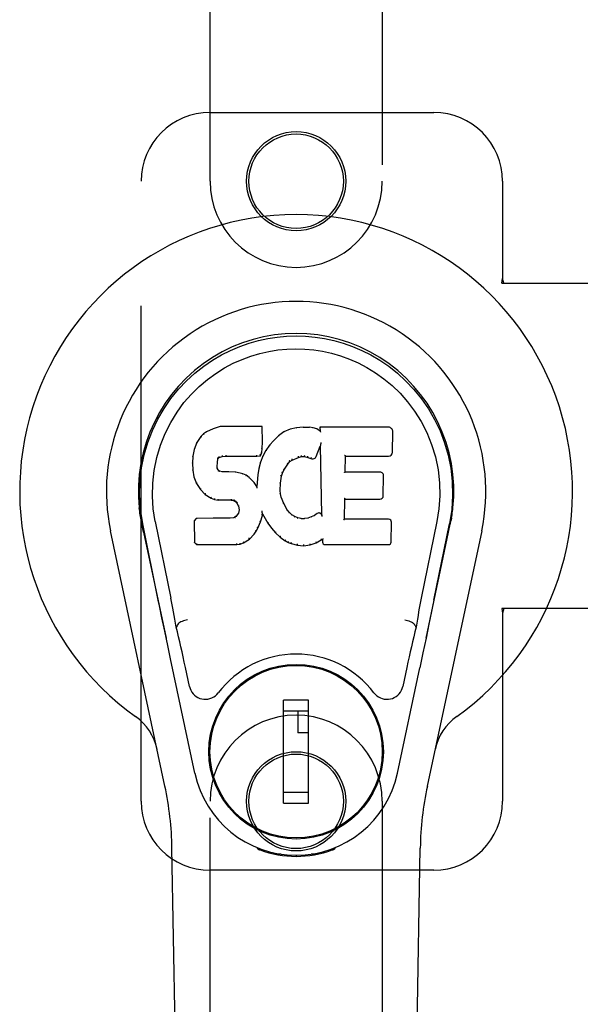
# Model space of a CAD drawing. Header units: inches. Extents: x 0 to 327, y 0 to 212.
# Tile 8 of 35: x 100.3 to 102.33, y 105.76 to 109.33. Entities that reach past the tile are written whole.
import ezdxf

# ---------------------------------------------------------------- set-up
doc = ezdxf.new("R2010")
doc.units = ezdxf.units.IN
doc.header["$LTSCALE"] = 17.980769
doc.header["$MEASUREMENT"] = 0
doc.linetypes.add('HIDDEN', pattern=[0.2, 0.1, -0.1])
doc.layers.add('LEFTHAND_DOOR_ASSEMBLY', color=7, linetype='CONTINUOUS')

msp = doc.modelspace()

# ---------------------------------------------------------------- linework, layer by layer
at = {"layer": 'LEFTHAND_DOOR_ASSEMBLY', "color": 8, "linetype": 'HIDDEN'}
for p, q in [((100.9882, 108.7462), (100.9882, 110.6037)), ((101.6132, 110.6037), (101.6132, 108.7462)), ((100.9882, 108.9962), (101.8007, 108.9962)), ((100.7382, 106.4962), (100.7382, 108.7462)), ((102.0507, 108.7462), (102.0507, 108.3931)), ((102.0477, 108.3762), (102.0507, 108.3931)), ((102.0477, 108.3762), (102.3687, 108.3762)), ((102.0551, 108.3762), (102.0507, 108.3931)), ((102.3687, 107.1962), (102.0477, 107.1962)), ((102.0477, 107.1962), (102.0507, 107.1794)), ((102.0551, 107.1962), (102.0507, 107.1794)), ((102.0507, 107.1794), (102.0507, 106.4962)), ((100.9882, 104.6387), (100.9882, 106.4962)), ((101.6132, 106.4962), (101.6132, 104.6387)), ((101.8007, 106.2462), (100.9882, 106.2462))]:
    msp.add_line(p, q, dxfattribs=at)
at = {"layer": 'LEFTHAND_DOOR_ASSEMBLY', "color": 7, "linetype": 'Continuous'}
for p, q in [((100.9646, 107.8291), (100.9547, 107.8196)), ((100.9757, 107.8369), (100.9646, 107.8291)), ((100.965, 107.8286), (100.9646, 107.8291)), ((100.9989, 107.8475), (100.9757, 107.8369)), ((100.9761, 107.8363), (100.9757, 107.8369)), ((101.0246, 107.8557), (100.9989, 107.8475)), ((100.9991, 107.8469), (100.9989, 107.8475)), ((101.0247, 107.8551), (101.0246, 107.8557)), ((101.1775, 107.8557), (101.0246, 107.8557)), ((101.1769, 107.8551), (101.1775, 107.8557)), ((101.1787, 107.8009), (101.1775, 107.8557)), ((101.2562, 107.8365), (101.2365, 107.8222)), ((101.2786, 107.8465), (101.2562, 107.8365)), ((101.2565, 107.836), (101.2562, 107.8365)), ((101.3022, 107.8519), (101.2786, 107.8465)), ((101.2788, 107.8459), (101.2786, 107.8465)), ((101.3258, 107.8542), (101.3022, 107.8519)), ((101.3023, 107.8512), (101.3022, 107.8519)), ((101.3258, 107.8536), (101.3258, 107.8542)), ((101.3258, 107.8542), (101.3498, 107.8538)), ((101.3259, 107.853), (101.3258, 107.8536)), ((101.3496, 107.8526), (101.3498, 107.8531)), ((101.3498, 107.8531), (101.3498, 107.8538)), ((101.3627, 107.8518), (101.3498, 107.8538)), ((101.3625, 107.8512), (101.3627, 107.8518)), ((101.3755, 107.8476), (101.3627, 107.8518)), ((101.3753, 107.847), (101.3755, 107.8476)), ((101.3876, 107.8396), (101.3755, 107.8476)), ((101.3874, 107.8536), (101.3876, 107.8396)), ((101.388, 107.853), (101.3874, 107.8536)), ((101.6361, 107.8536), (101.3874, 107.8536)), ((101.3876, 107.8396), (101.3882, 107.8385)), ((101.6509, 107.7628), (101.6522, 107.8372)), ((100.94, 107.7978), (100.9303, 107.7731)), ((100.9547, 107.8196), (100.94, 107.7978)), ((100.9405, 107.7975), (100.94, 107.7978)), ((100.9552, 107.8192), (100.9547, 107.8196)), ((101.1774, 107.7765), (101.1787, 107.8009)), ((101.1781, 107.8009), (101.1787, 107.8009)), ((101.2194, 107.8059), (101.2042, 107.7881)), ((101.2365, 107.8222), (101.2194, 107.8059)), ((101.2199, 107.8054), (101.2194, 107.8059)), ((101.2369, 107.8217), (101.2365, 107.8222)), ((101.3899, 107.793), (101.3897, 107.7919)), ((101.3901, 107.7942), (101.3899, 107.793)), ((101.3904, 107.7956), (101.3901, 107.7942)), ((101.3907, 107.7975), (101.3904, 107.7956)), ((101.3909, 107.7987), (101.3907, 107.7975)), ((100.9303, 107.7731), (100.9252, 107.7481)), ((100.9309, 107.773), (100.9303, 107.7731)), ((101.1713, 107.7495), (101.1758, 107.7622)), ((101.1752, 107.7623), (101.1758, 107.7622)), ((101.1758, 107.7622), (101.1774, 107.7765)), ((101.1768, 107.7765), (101.1774, 107.7765)), ((101.1909, 107.7688), (101.1798, 107.7481)), ((101.2042, 107.7881), (101.1909, 107.7688)), ((101.1914, 107.7685), (101.1909, 107.7688)), ((101.2047, 107.7877), (101.2042, 107.7881)), ((101.3738, 107.7478), (101.3886, 107.7846)), ((101.3891, 107.7875), (101.3886, 107.7846)), ((101.3886, 107.7846), (101.3929, 107.5375)), ((101.3893, 107.7894), (101.3892, 107.7889)), ((101.3894, 107.7901), (101.3893, 107.7894)), ((101.3895, 107.7908), (101.3894, 107.7901)), ((101.3897, 107.7919), (101.3895, 107.7908)), ((100.9252, 107.7481), (100.9238, 107.7232)), ((100.9238, 107.7232), (100.925, 107.6981)), ((100.9244, 107.7231), (100.9238, 107.7232)), ((100.9258, 107.748), (100.9252, 107.7481)), ((101.014, 107.7115), (101.0148, 107.7254)), ((101.0142, 107.7255), (101.0148, 107.7254)), ((101.0148, 107.7254), (101.0168, 107.7385)), ((101.0162, 107.7386), (101.0168, 107.7385)), ((101.0168, 107.7385), (101.0184, 107.7418)), ((101.018, 107.7421), (101.0184, 107.7418)), ((101.0184, 107.7418), (101.021, 107.7439)), ((101.0207, 107.7444), (101.021, 107.7439)), ((101.021, 107.7439), (101.0323, 107.7473)), ((101.0322, 107.7479), (101.0323, 107.7473)), ((101.0323, 107.7473), (101.0457, 107.7484)), ((101.0456, 107.7523), (101.0457, 107.7509)), ((101.0457, 107.7509), (101.0457, 107.7489)), ((101.0457, 107.7489), (101.0457, 107.7484)), ((101.0457, 107.7484), (101.1586, 107.7484)), ((101.1586, 107.7509), (101.1585, 107.7523)), ((101.1586, 107.7484), (101.1713, 107.7495)), ((101.1586, 107.7489), (101.1586, 107.7484)), ((101.1712, 107.7263), (101.1653, 107.7038)), ((101.1709, 107.75), (101.1713, 107.7495)), ((101.1798, 107.7481), (101.1712, 107.7263)), ((101.1718, 107.7261), (101.1712, 107.7263)), ((101.1804, 107.7478), (101.1798, 107.7481)), ((101.2706, 107.7199), (101.2777, 107.7287)), ((101.2773, 107.7291), (101.2777, 107.7287)), ((101.2777, 107.7287), (101.2865, 107.7346)), ((101.2862, 107.7351), (101.2865, 107.7346)), ((101.2865, 107.7346), (101.3099, 107.7443)), ((101.3097, 107.7449), (101.3099, 107.7443)), ((101.3099, 107.7443), (101.3206, 107.7471)), ((101.3206, 107.7476), (101.3206, 107.7471)), ((101.3206, 107.7471), (101.3315, 107.7469)), ((101.3316, 107.7475), (101.3315, 107.7469)), ((101.3315, 107.7469), (101.3429, 107.7443)), ((101.3431, 107.7448), (101.3429, 107.7443)), ((101.3429, 107.7443), (101.3546, 107.7397)), ((101.3548, 107.7403), (101.3546, 107.7397)), ((101.4785, 107.691), (101.4795, 107.7483)), ((101.4789, 107.7488), (101.4795, 107.7483)), ((101.4795, 107.7483), (101.6361, 107.7483)), ((100.9256, 107.6982), (100.925, 107.6981)), ((100.925, 107.6981), (100.9296, 107.6733)), ((101.0134, 107.7114), (101.014, 107.7115)), ((101.0138, 107.7054), (101.0144, 107.7055)), ((101.0144, 107.7055), (101.014, 107.7115)), ((101.0158, 107.7009), (101.0144, 107.7055)), ((101.0152, 107.7006), (101.0158, 107.7009)), ((101.0185, 107.6972), (101.0158, 107.7009)), ((101.018, 107.6967), (101.0185, 107.6972)), ((101.0222, 107.6945), (101.0185, 107.6972)), ((101.0219, 107.6939), (101.0222, 107.6945)), ((101.0337, 107.6912), (101.0222, 107.6945)), ((101.0336, 107.6906), (101.0337, 107.6912)), ((101.0567, 107.692), (101.0337, 107.6912)), ((101.0567, 107.6913), (101.0567, 107.692)), ((101.0817, 107.6907), (101.0567, 107.692)), ((101.0567, 107.6908), (101.0567, 107.6913)), ((101.0816, 107.69), (101.0817, 107.6907)), ((101.1068, 107.6851), (101.0817, 107.6907)), ((101.1653, 107.7038), (101.1614, 107.681)), ((101.1659, 107.7036), (101.1653, 107.7038)), ((101.2476, 107.676), (101.2512, 107.6871)), ((101.2506, 107.6873), (101.2512, 107.6871)), ((101.2512, 107.6871), (101.2566, 107.6978)), ((101.2561, 107.6981), (101.2566, 107.6978)), ((101.2566, 107.6978), (101.2706, 107.7199)), ((101.2701, 107.7203), (101.2706, 107.7199)), ((101.4779, 107.6904), (101.4785, 107.691)), ((101.6052, 107.691), (101.4785, 107.691)), ((100.9302, 107.6734), (100.9296, 107.6733)), ((100.9296, 107.6733), (100.939, 107.6496)), ((101.1066, 107.6845), (101.1068, 107.6851)), ((101.1193, 107.6795), (101.1068, 107.6851)), ((101.119, 107.6789), (101.1193, 107.6795)), ((101.1304, 107.6716), (101.1193, 107.6795)), ((101.13, 107.6711), (101.1304, 107.6716)), ((101.1486, 107.6534), (101.1304, 107.6716)), ((101.1481, 107.653), (101.1486, 107.6534)), ((101.1577, 107.6389), (101.1486, 107.6534)), ((101.1614, 107.681), (101.1577, 107.6389)), ((101.162, 107.6809), (101.1614, 107.681)), ((101.2429, 107.6244), (101.2441, 107.6504)), ((101.2435, 107.6505), (101.2441, 107.6504)), ((101.2441, 107.6504), (101.2476, 107.676)), ((101.2471, 107.6761), (101.2476, 107.676)), ((101.6172, 107.6044), (101.6185, 107.6775)), ((100.9395, 107.6498), (100.939, 107.6496)), ((100.939, 107.6496), (100.9529, 107.6282)), ((100.9534, 107.6285), (100.9529, 107.6282)), ((100.9529, 107.6282), (100.9707, 107.6099)), ((101.1582, 107.637), (101.1577, 107.6389)), ((101.2423, 107.6244), (101.2429, 107.6244)), ((101.2439, 107.6122), (101.2429, 107.6244)), ((100.9711, 107.6103), (100.9707, 107.6099)), ((100.9707, 107.6099), (100.9921, 107.596)), ((100.9923, 107.5965), (100.9921, 107.596)), ((100.9921, 107.596), (101.0047, 107.5914)), ((101.0049, 107.5919), (101.0047, 107.5914)), ((101.0047, 107.5914), (101.0177, 107.5892)), ((101.0177, 107.5897), (101.0177, 107.5892)), ((101.0654, 107.5887), (101.0177, 107.5892)), ((101.0655, 107.5893), (101.0654, 107.5887)), ((101.0654, 107.5887), (101.0718, 107.5881)), ((101.072, 107.5887), (101.0718, 107.5881)), ((101.0718, 107.5881), (101.0769, 107.5864)), ((101.0772, 107.5869), (101.0769, 107.5864)), ((101.0769, 107.5864), (101.0814, 107.5831)), ((101.0818, 107.5835), (101.0814, 107.5831)), ((101.0814, 107.5831), (101.0853, 107.5785)), ((101.0858, 107.5788), (101.0853, 107.5785)), ((101.0853, 107.5785), (101.0912, 107.5668)), ((101.2433, 107.6121), (101.2439, 107.6122)), ((101.2466, 107.6004), (101.2439, 107.6122)), ((101.246, 107.6002), (101.2466, 107.6004)), ((101.256, 107.5764), (101.2466, 107.6004)), ((101.4768, 107.5195), (101.478, 107.5925)), ((101.4775, 107.5931), (101.478, 107.5925)), ((101.478, 107.5925), (101.6052, 107.5925)), ((101.0917, 107.5669), (101.0912, 107.5668)), ((101.0912, 107.5668), (101.0935, 107.5535)), ((101.0931, 107.5476), (101.0912, 107.5424)), ((101.0935, 107.5535), (101.0931, 107.5476)), ((101.0936, 107.5475), (101.0931, 107.5476)), ((101.0941, 107.5535), (101.0935, 107.5535)), ((101.1768, 107.5486), (101.1766, 107.5496)), ((101.177, 107.5479), (101.1768, 107.5486)), ((101.1771, 107.5472), (101.177, 107.5479)), ((101.1773, 107.5466), (101.1771, 107.5472)), ((101.1774, 107.5459), (101.1773, 107.5466)), ((101.1775, 107.5454), (101.1774, 107.5459)), ((101.1777, 107.5446), (101.1775, 107.5454)), ((101.2554, 107.5761), (101.256, 107.5764)), ((101.2684, 107.554), (101.256, 107.5764)), ((101.2679, 107.5537), (101.2684, 107.554)), ((101.2763, 107.5447), (101.2684, 107.554)), ((101.2758, 107.5443), (101.2763, 107.5447)), ((101.2856, 107.5363), (101.2763, 107.5447)), ((100.7389, 107.5111), (100.7366, 107.5234)), ((100.7367, 107.5233), (100.7381, 107.5162)), ((100.7395, 107.5081), (100.7389, 107.5111)), ((100.7401, 107.5051), (100.7395, 107.5081)), ((100.7892, 107.5119), (100.8462, 107.2329)), ((100.9379, 107.5226), (100.9299, 107.5145)), ((100.9299, 107.5145), (100.9313, 107.4352)), ((100.9305, 107.5142), (100.9299, 107.5145)), ((100.9996, 107.5232), (100.9379, 107.5226)), ((100.9382, 107.522), (100.9379, 107.5226)), ((101.0603, 107.5235), (100.9996, 107.5232)), ((100.9996, 107.5225), (100.9996, 107.5232)), ((100.9996, 107.5225), (100.9997, 107.522)), ((101.074, 107.5245), (101.0603, 107.5235)), ((101.0603, 107.5228), (101.0603, 107.5235)), ((101.0603, 107.5228), (101.0604, 107.5223)), ((101.0785, 107.527), (101.074, 107.5245)), ((101.0741, 107.5239), (101.074, 107.5245)), ((101.083, 107.5314), (101.0785, 107.527)), ((101.0788, 107.5265), (101.0785, 107.527)), ((101.0912, 107.5424), (101.083, 107.5314)), ((101.0834, 107.531), (101.083, 107.5314)), ((101.0918, 107.5421), (101.0912, 107.5424)), ((101.1618, 107.4871), (101.1711, 107.5099)), ((101.1705, 107.51), (101.1711, 107.5099)), ((101.1711, 107.5099), (101.178, 107.5338)), ((101.1774, 107.5339), (101.178, 107.5338)), ((101.1785, 107.5398), (101.178, 107.5417)), ((101.178, 107.5338), (101.1785, 107.5398)), ((101.1785, 107.5398), (101.1976, 107.5058)), ((101.2853, 107.5358), (101.2856, 107.5363)), ((101.2958, 107.5294), (101.2856, 107.5363)), ((101.2955, 107.5289), (101.2958, 107.5294)), ((101.307, 107.525), (101.2958, 107.5294)), ((101.3068, 107.5243), (101.307, 107.525)), ((101.3192, 107.5228), (101.307, 107.525)), ((101.3191, 107.5221), (101.3192, 107.5228)), ((101.3192, 107.5228), (101.3315, 107.5223)), ((101.3436, 107.5241), (101.3315, 107.5223)), ((101.3316, 107.5217), (101.3315, 107.5223)), ((101.3317, 107.5211), (101.3316, 107.5217)), ((101.3556, 107.528), (101.3436, 107.5241)), ((101.3438, 107.5235), (101.3436, 107.5241)), ((101.3669, 107.5332), (101.3556, 107.528)), ((101.3558, 107.5274), (101.3556, 107.528)), ((101.3773, 107.5404), (101.3669, 107.5332)), ((101.3672, 107.5326), (101.3669, 107.5332)), ((101.3776, 107.5398), (101.3773, 107.5404)), ((101.3929, 107.5375), (101.3929, 107.5374)), ((101.3935, 107.5353), (101.3929, 107.5374)), ((101.3956, 107.5299), (101.3949, 107.532)), ((101.4761, 107.5189), (101.4768, 107.5195)), ((101.6367, 107.5195), (101.4768, 107.5195)), ((101.6459, 107.4368), (101.6471, 107.5089)), ((101.8122, 107.5119), (101.7552, 107.2329)), ((101.8612, 107.5047), (101.8618, 107.5074)), ((101.8618, 107.5074), (101.8623, 107.51)), ((101.8623, 107.51), (101.8648, 107.5234)), ((101.8647, 107.5234), (101.8633, 107.5162)), ((100.8242, 106.5517), (100.6269, 107.4776)), ((100.7407, 107.5019), (100.7401, 107.5051)), ((100.7468, 107.4727), (100.7407, 107.5019)), ((100.8002, 107.2257), (100.7437, 107.5026)), ((100.7468, 107.4726), (100.8287, 107.0884)), ((101.1487, 107.4653), (101.1561, 107.4759)), ((101.1556, 107.4762), (101.1561, 107.4759)), ((101.1561, 107.4759), (101.1618, 107.4871)), ((101.1613, 107.4873), (101.1618, 107.4871)), ((101.1981, 107.5061), (101.1976, 107.5058)), ((101.1976, 107.5058), (101.2108, 107.487)), ((101.2113, 107.4874), (101.2108, 107.487)), ((101.2108, 107.487), (101.2261, 107.4701)), ((101.7727, 107.0884), (101.8546, 107.4726)), ((101.9746, 107.4776), (101.7772, 106.5517)), ((101.8012, 107.2257), (101.8577, 107.5026)), ((101.8546, 107.4727), (101.8607, 107.5019)), ((101.8607, 107.5019), (101.8612, 107.5047)), ((101.11, 107.4338), (101.1308, 107.448)), ((101.1305, 107.4484), (101.1308, 107.448)), ((101.1308, 107.448), (101.1487, 107.4653)), ((101.1483, 107.4657), (101.1487, 107.4653)), ((101.2265, 107.4705), (101.2261, 107.4701)), ((101.2261, 107.4701), (101.2432, 107.455)), ((101.2435, 107.4554), (101.2432, 107.455)), ((101.2432, 107.455), (101.2614, 107.441)), ((101.2618, 107.4415), (101.2614, 107.441)), ((101.2614, 107.441), (101.2719, 107.4356)), ((101.2722, 107.4362), (101.2719, 107.4356)), ((101.2719, 107.4356), (101.283, 107.4319)), ((101.3734, 107.4338), (101.392, 107.4449)), ((101.3919, 107.4455), (101.392, 107.4449)), ((101.392, 107.4449), (101.3964, 107.4449)), ((101.3969, 107.4455), (101.3964, 107.4449)), ((101.3964, 107.4449), (101.3965, 107.4368)), ((100.9319, 107.4355), (100.9313, 107.4352)), ((100.9313, 107.4352), (100.9389, 107.4278)), ((100.9391, 107.4284), (100.9389, 107.4278)), ((100.9389, 107.4278), (101.0851, 107.4278)), ((101.085, 107.4303), (101.0849, 107.4317)), ((101.085, 107.4284), (101.0851, 107.4278)), ((101.0851, 107.4278), (101.0978, 107.4295)), ((101.0977, 107.43), (101.0978, 107.4295)), ((101.0978, 107.4295), (101.11, 107.4338)), ((101.1098, 107.4343), (101.11, 107.4338)), ((101.2831, 107.4324), (101.283, 107.4319)), ((101.283, 107.4319), (101.3053, 107.4262)), ((101.3054, 107.4268), (101.3053, 107.4262)), ((101.3053, 107.4262), (101.3281, 107.4237)), ((101.3281, 107.4276), (101.3281, 107.4242)), ((101.3281, 107.4237), (101.3512, 107.4269)), ((101.3281, 107.4242), (101.3281, 107.4237)), ((101.3511, 107.4274), (101.3512, 107.4269)), ((101.3512, 107.4269), (101.3734, 107.4338)), ((101.3732, 107.4343), (101.3734, 107.4338)), ((101.4057, 107.4278), (101.6367, 107.4278)), ((101.8012, 107.2257), (101.7928, 107.1851)), ((100.8234, 107.1136), (100.8132, 107.1625)), ((101.7928, 107.1851), (101.7832, 107.1386)), ((100.8673, 107.1291), (100.8652, 107.1287)), ((100.8673, 107.1294), (100.8673, 107.1291)), ((101.7341, 107.1291), (101.7341, 107.1294)), ((101.7341, 107.1291), (101.7362, 107.1287)), ((101.7832, 107.1386), (101.7726, 107.0878)), ((100.8344, 107.0613), (100.8234, 107.1136)), ((101.7726, 107.0878), (101.7613, 107.0345)), ((100.8447, 107.0127), (100.8344, 107.0613)), ((100.933, 106.598), (100.8447, 107.0127)), ((101.7613, 107.0345), (101.7499, 106.9807)), ((100.9134, 106.9132), (100.8987, 106.9823)), ((101.6684, 106.598), (101.7499, 106.9807)), ((101.7027, 106.9823), (101.688, 106.9132)), ((101.1531, 106.9564), (101.1531, 106.9521)), ((101.4483, 106.9564), (101.4483, 106.9521)), ((101.2554, 106.4893), (101.2554, 106.8634)), ((101.346, 106.8634), (101.2554, 106.8634)), ((101.346, 106.4893), (101.346, 106.8634)), ((101.0206, 106.824), (101.025, 106.824)), ((101.2554, 106.824), (101.346, 106.824)), ((101.3066, 106.824), (101.3066, 106.7452)), ((101.5764, 106.824), (101.5808, 106.824)), ((101.346, 106.7452), (101.3066, 106.7452)), ((101.0206, 106.5287), (101.025, 106.5287)), ((101.346, 106.5287), (101.2554, 106.5287)), ((101.5764, 106.5287), (101.5808, 106.5287)), ((101.2554, 106.4893), (101.346, 106.4893)), ((101.1531, 106.3962), (101.1531, 106.4006)), ((101.4483, 106.3962), (101.4483, 106.4006)), ((101.162, 106.3227), (101.1592, 106.3284)), ((101.4422, 106.3284), (101.4394, 106.3227)), ((100.9222, 102.1868), (100.8499, 106.3261)), ((101.1655, 106.3259), (101.1654, 106.3213)), ((101.1691, 106.3228), (101.1694, 106.3198)), ((101.246, 106.3047), (101.2251, 106.3043)), ((101.3007, 106.3004), (101.3007, 106.2964)), ((101.3763, 106.3043), (101.3554, 106.3047)), ((101.432, 106.3198), (101.4323, 106.3227)), ((101.4359, 106.3259), (101.436, 106.3213)), ((101.6792, 102.1868), (101.7515, 106.3261))]:
    msp.add_line(p, q, dxfattribs=at)
for points in [[(100.7437, 107.5026), (100.7355, 107.5552), (100.7323, 107.607), (100.7337, 107.6572), (100.7393, 107.706), (100.7489, 107.7532), (100.7622, 107.7985), (100.7788, 107.8417), (100.7985, 107.8828), (100.8211, 107.9215), (100.8462, 107.9578), (100.8736, 107.9915), (100.9028, 108.0224), (100.9334, 108.0503), (100.965, 108.0751), (100.9972, 108.097), (101.0299, 108.1162), (101.0627, 108.1326), (101.0959, 108.1467), (101.1296, 108.1585), (101.1635, 108.168), (101.1974, 108.1754), (101.2314, 108.1806), (101.266, 108.1838), (101.3007, 108.1848)], [(101.3007, 108.1848), (101.335, 108.1838), (101.3693, 108.1807), (101.4037, 108.1754), (101.4379, 108.168), (101.4718, 108.1585), (101.5054, 108.1467), (101.539, 108.1325), (101.5722, 108.1158), (101.6048, 108.0966), (101.6369, 108.0747), (101.6688, 108.0496), (101.6996, 108.0214), (101.7286, 107.9906), (101.7559, 107.9569), (101.781, 107.9205), (101.8036, 107.8815), (101.8233, 107.8402), (101.8398, 107.7968), (101.8528, 107.7518), (101.8622, 107.705), (101.8678, 107.6563), (101.8691, 107.6061), (101.8658, 107.5547), (101.8577, 107.5026)], [(100.7892, 107.5119), (100.782, 107.5576), (100.7788, 107.6037), (100.7798, 107.6504), (100.785, 107.6971), (100.7945, 107.7434), (100.8079, 107.7884), (100.825, 107.8311), (100.8452, 107.8713), (100.8682, 107.9086), (100.8934, 107.9428), (100.9203, 107.9738), (100.9488, 108.0018), (100.9783, 108.0269), (101.0089, 108.0491), (101.0402, 108.0686), (101.072, 108.0856), (101.1042, 108.0999), (101.1365, 108.1118), (101.1691, 108.1215), (101.2018, 108.1289), (101.2344, 108.1341), (101.267, 108.1372), (101.2996, 108.1383), (101.3321, 108.1374), (101.3646, 108.1344), (101.397, 108.1293), (101.4295, 108.1222), (101.462, 108.1128), (101.4943, 108.1011), (101.5263, 108.087), (101.5579, 108.0706), (101.589, 108.0515), (101.6196, 108.0295), (101.6494, 108.0047), (101.6781, 107.977), (101.7054, 107.9461), (101.7309, 107.912), (101.7543, 107.8747), (101.7751, 107.834), (101.7927, 107.7909), (101.8063, 107.7459), (101.816, 107.6996)], [(100.9651, 107.8287), (100.9652, 107.8287), (100.9654, 107.8288), (100.9655, 107.8288), (100.9657, 107.8287), (100.966, 107.8287), (100.9663, 107.8285)], [(100.9761, 107.8363), (100.9762, 107.8363), (100.9763, 107.8363), (100.9764, 107.8363), (100.9766, 107.8363), (100.9768, 107.8361), (100.977, 107.836)], [(100.9991, 107.8469), (100.9992, 107.8469), (100.9993, 107.8469), (100.9994, 107.8468), (100.9995, 107.8467), (100.9997, 107.8466), (100.9998, 107.8464)], [(101.0247, 107.8551), (101.0248, 107.855), (101.0248, 107.855), (101.0249, 107.8549), (101.0249, 107.8548), (101.025, 107.8546), (101.025, 107.8545)], [(101.1764, 107.8551), (101.1762, 107.855), (101.176, 107.855), (101.1757, 107.8549), (101.1755, 107.8548), (101.1753, 107.8546), (101.175, 107.8545)], [(101.2575, 107.8356), (101.2572, 107.8358), (101.257, 107.8359), (101.2569, 107.836), (101.2567, 107.836), (101.2566, 107.836), (101.2564, 107.836)], [(101.2795, 107.8454), (101.2793, 107.8456), (101.2792, 107.8457), (101.2791, 107.8458), (101.279, 107.8458), (101.2789, 107.8459), (101.2788, 107.8459)], [(101.3027, 107.8507), (101.3026, 107.8509), (101.3025, 107.851), (101.3025, 107.8511), (101.3024, 107.8512), (101.3024, 107.8512), (101.3023, 107.8512)], [(101.3621, 107.8506), (101.3621, 107.8508), (101.3622, 107.8509), (101.3623, 107.851), (101.3624, 107.8511), (101.3624, 107.8512), (101.3625, 107.8512)], [(101.3744, 107.8466), (101.3746, 107.8467), (101.3747, 107.8468), (101.3749, 107.8469), (101.375, 107.847), (101.3751, 107.847), (101.3752, 107.847)], [(101.39, 107.8524), (101.3897, 107.8526), (101.3895, 107.8527), (101.3892, 107.8528), (101.389, 107.8529), (101.3888, 107.853), (101.3886, 107.853)], [(101.3903, 107.8361), (101.39, 107.8366), (101.3897, 107.837), (101.3894, 107.8374), (101.3891, 107.8377), (101.3889, 107.838), (101.3887, 107.8381)], [(100.9406, 107.7976), (100.9407, 107.7978), (100.941, 107.7979), (100.9412, 107.798), (100.9416, 107.798), (100.9419, 107.798), (100.9422, 107.7979)], [(100.9552, 107.8193), (100.9554, 107.8194), (100.9556, 107.8194), (100.9559, 107.8195), (100.9561, 107.8195), (100.9564, 107.8194), (100.9567, 107.8193)], [(101.1781, 107.8009), (101.1781, 107.8013), (101.1778, 107.8016), (101.1775, 107.8019), (101.1771, 107.8021), (101.1767, 107.8022), (101.1762, 107.8023)], [(101.2213, 107.8054), (101.221, 107.8055), (101.2207, 107.8056), (101.2205, 107.8056), (101.2203, 107.8056), (101.22, 107.8055), (101.2198, 107.8054)], [(101.2382, 107.8216), (101.2379, 107.8217), (101.2376, 107.8218), (101.2374, 107.8219), (101.2372, 107.8219), (101.237, 107.8218), (101.2369, 107.8217)], [(100.9309, 107.773), (100.931, 107.7733), (100.9313, 107.7735), (100.9316, 107.7736), (100.9319, 107.7737), (100.9323, 107.7738), (100.9327, 107.7738)], [(101.1752, 107.7624), (101.1752, 107.7628), (101.175, 107.7632), (101.1747, 107.7635), (101.1743, 107.7638), (101.1738, 107.764), (101.1733, 107.7641)], [(101.1768, 107.7765), (101.1767, 107.7769), (101.1765, 107.7772), (101.1762, 107.7776), (101.1758, 107.7778), (101.1753, 107.778), (101.1748, 107.778)], [(101.1931, 107.7688), (101.1928, 107.7689), (101.1924, 107.7689), (101.1922, 107.7689), (101.1919, 107.7688), (101.1916, 107.7687), (101.1914, 107.7684)], [(101.2063, 107.7879), (101.206, 107.788), (101.2057, 107.788), (101.2054, 107.788), (101.2051, 107.788), (101.2049, 107.7879), (101.2047, 107.7877)], [(101.3892, 107.7883), (101.3891, 107.7881), (101.3891, 107.7879), (101.3891, 107.7877)], [(101.3892, 107.7889), (101.3892, 107.7887), (101.3892, 107.7885), (101.3892, 107.7883)], [(100.9244, 107.7232), (100.9245, 107.7235), (100.9247, 107.7239), (100.925, 107.7241), (100.9254, 107.7243), (100.9259, 107.7245), (100.9264, 107.7245)], [(100.9258, 107.7481), (100.926, 107.7484), (100.9262, 107.7486), (100.9265, 107.7489), (100.9269, 107.749), (100.9273, 107.7491), (100.9278, 107.7491)], [(101.0123, 107.727), (101.0128, 107.727), (101.0132, 107.7268), (101.0137, 107.7265), (101.014, 107.7262), (101.0142, 107.7258), (101.0142, 107.7254)], [(101.0143, 107.7406), (101.0148, 107.7405), (101.0153, 107.7402), (101.0157, 107.7399), (101.016, 107.7396), (101.0162, 107.7392), (101.0162, 107.7388)], [(101.0164, 107.7447), (101.0169, 107.7444), (101.0174, 107.7441), (101.0177, 107.7436), (101.018, 107.7432), (101.0181, 107.7427), (101.018, 107.7423)], [(101.0198, 107.7476), (101.0201, 107.7472), (101.0204, 107.7468), (101.0206, 107.7463), (101.0208, 107.7459), (101.0209, 107.7454), (101.021, 107.745), (101.0209, 107.7447), (101.0208, 107.7444)], [(101.0319, 107.7512), (101.032, 107.7508), (101.0321, 107.7503), (101.0322, 107.7498), (101.0323, 107.7492), (101.0324, 107.7488), (101.0324, 107.7483), (101.0323, 107.748), (101.0322, 107.7479)], [(101.1586, 107.7489), (101.1586, 107.749), (101.1586, 107.7492), (101.1586, 107.7495), (101.1586, 107.7499), (101.1586, 107.7504), (101.1586, 107.7509)], [(101.171, 107.7503), (101.171, 107.7506), (101.1709, 107.7509), (101.1708, 107.7513), (101.1707, 107.7517), (101.1704, 107.7521), (101.1701, 107.7525), (101.1698, 107.7529), (101.1694, 107.7532)], [(101.1737, 107.7268), (101.1733, 107.7268), (101.1729, 107.7268), (101.1725, 107.7267), (101.1722, 107.7266), (101.172, 107.7263), (101.1718, 107.726)], [(101.1822, 107.7484), (101.1818, 107.7484), (101.1814, 107.7484), (101.1811, 107.7484), (101.1808, 107.7483), (101.1806, 107.7481), (101.1804, 107.7478)], [(101.2701, 107.7203), (101.2702, 107.7206), (101.2702, 107.7209), (101.2701, 107.7213), (101.2699, 107.7217), (101.2697, 107.722), (101.2693, 107.7223), (101.2689, 107.7226), (101.2685, 107.7228)], [(101.2774, 107.7291), (101.2775, 107.7294), (101.2775, 107.7297), (101.2775, 107.7301), (101.2773, 107.7305), (101.2771, 107.7309), (101.2767, 107.7313), (101.2764, 107.7316), (101.276, 107.7319)], [(101.2862, 107.7351), (101.2864, 107.7353), (101.2865, 107.7356), (101.2864, 107.736), (101.2863, 107.7365), (101.2861, 107.737), (101.2859, 107.7374), (101.2856, 107.7379), (101.2853, 107.7382)], [(101.3097, 107.7449), (101.3098, 107.745), (101.3099, 107.7453), (101.3099, 107.7456), (101.3098, 107.7461), (101.3097, 107.7466), (101.3095, 107.7471), (101.3093, 107.7477), (101.3091, 107.7481)], [(101.3206, 107.7476), (101.3206, 107.7477), (101.3207, 107.748), (101.3207, 107.7483), (101.3206, 107.7488), (101.3206, 107.7493), (101.3205, 107.7499), (101.3204, 107.7505), (101.3203, 107.751)], [(101.3316, 107.7475), (101.3315, 107.7476), (101.3315, 107.7478), (101.3315, 107.7482), (101.3315, 107.7486), (101.3316, 107.7492), (101.3316, 107.7497), (101.3317, 107.7503), (101.3318, 107.7508)], [(101.3431, 107.7448), (101.343, 107.7449), (101.3429, 107.7452), (101.3429, 107.7455), (101.343, 107.746), (101.3431, 107.7465), (101.3432, 107.7471), (101.3434, 107.7476), (101.3437, 107.7481)], [(101.3555, 107.7435), (101.3553, 107.7431), (101.355, 107.7426), (101.3548, 107.7421), (101.3547, 107.7416), (101.3546, 107.7411), (101.3546, 107.7407), (101.3546, 107.7404), (101.3548, 107.7403)], [(101.477, 107.7522), (101.4772, 107.752), (101.4775, 107.7518), (101.4777, 107.7516), (101.4779, 107.7513), (101.4782, 107.7511), (101.4783, 107.7508)], [(101.4783, 107.7508), (101.4785, 107.7506), (101.4786, 107.7503), (101.4788, 107.7501), (101.4788, 107.7498), (101.4789, 107.7496), (101.4789, 107.7494)], [(100.9256, 107.6983), (100.9257, 107.6986), (100.9259, 107.699), (100.9262, 107.6993), (100.9266, 107.6995), (100.9271, 107.6997), (100.9276, 107.6998)], [(101.0114, 107.7128), (101.0119, 107.7128), (101.0123, 107.7126), (101.0127, 107.7124), (101.013, 107.7122), (101.0133, 107.7118), (101.0134, 107.7114)], [(101.0118, 107.7064), (101.0123, 107.7064), (101.0127, 107.7063), (101.0131, 107.7062), (101.0134, 107.706), (101.0136, 107.7058), (101.0137, 107.7055)], [(101.0135, 107.7011), (101.0138, 107.7011), (101.0141, 107.7011), (101.0145, 107.7011), (101.0147, 107.701), (101.015, 107.7009), (101.0152, 107.7007)], [(101.0166, 107.6967), (101.0169, 107.6968), (101.0171, 107.6969), (101.0174, 107.6969), (101.0176, 107.6969), (101.0178, 107.6969), (101.018, 107.6968)], [(101.021, 107.6935), (101.0212, 107.6936), (101.0213, 107.6937), (101.0215, 107.6938), (101.0216, 107.6939), (101.0217, 107.6939), (101.0218, 107.6939)], [(101.0333, 107.69), (101.0334, 107.6901), (101.0334, 107.6903), (101.0335, 107.6904), (101.0335, 107.6905), (101.0335, 107.6905), (101.0336, 107.6906)], [(101.0814, 107.6895), (101.0814, 107.6896), (101.0815, 107.6898), (101.0815, 107.6899), (101.0816, 107.69), (101.0816, 107.69), (101.0816, 107.69)], [(101.1678, 107.7046), (101.1673, 107.7046), (101.1669, 107.7045), (101.1666, 107.7044), (101.1662, 107.7042), (101.166, 107.7039), (101.1659, 107.7036)], [(101.2506, 107.6874), (101.2507, 107.6878), (101.2505, 107.6882), (101.2502, 107.6886), (101.2498, 107.689), (101.2493, 107.6893), (101.2488, 107.6895)], [(101.2562, 107.6981), (101.2562, 107.6985), (101.2561, 107.699), (101.2559, 107.6995), (101.2555, 107.6999), (101.255, 107.7002), (101.2544, 107.7004)], [(101.4759, 107.6898), (101.4761, 107.69), (101.4764, 107.6901), (101.4766, 107.6902), (101.4769, 107.6903), (101.4771, 107.6904), (101.4773, 107.6904)], [(101.816, 107.6996), (101.8214, 107.6522), (101.8226, 107.6046), (101.8195, 107.5579), (101.8122, 107.5119)], [(100.9302, 107.6735), (100.9302, 107.6739), (100.9304, 107.6743), (100.9307, 107.6746), (100.9311, 107.6749), (100.9316, 107.6752), (100.9321, 107.6753)], [(100.9394, 107.6499), (100.9394, 107.6503), (100.9395, 107.6507), (100.9398, 107.6512), (100.9402, 107.6515), (100.9407, 107.6519), (100.9412, 107.6521)], [(101.106, 107.684), (101.1062, 107.6842), (101.1063, 107.6844), (101.1064, 107.6844), (101.1065, 107.6845), (101.1065, 107.6845), (101.1066, 107.6845)], [(101.1181, 107.6786), (101.1183, 107.6788), (101.1185, 107.6789), (101.1186, 107.6789), (101.1188, 107.6789), (101.1189, 107.6789), (101.119, 107.6789)], [(101.1287, 107.671), (101.129, 107.6711), (101.1292, 107.6712), (101.1294, 107.6712), (101.1296, 107.6712), (101.1298, 107.6712), (101.1299, 107.6711)], [(101.1466, 107.6531), (101.1468, 107.6532), (101.1471, 107.6533), (101.1474, 107.6533), (101.1476, 107.6532), (101.1479, 107.6531), (101.148, 107.653)], [(101.1639, 107.6821), (101.1635, 107.682), (101.163, 107.682), (101.1627, 107.6818), (101.1623, 107.6816), (101.1621, 107.6813), (101.162, 107.6809)], [(101.2435, 107.6505), (101.2434, 107.6509), (101.2432, 107.6512), (101.2429, 107.6515), (101.2425, 107.6518), (101.242, 107.6519), (101.2415, 107.652)], [(101.2471, 107.6762), (101.247, 107.6766), (101.2468, 107.677), (101.2465, 107.6773), (101.2461, 107.6776), (101.2456, 107.6778), (101.2451, 107.6779)], [(100.9534, 107.6286), (100.9533, 107.6289), (100.9533, 107.6292), (100.9533, 107.6296), (100.9535, 107.6299), (100.9538, 107.6303), (100.9541, 107.6306), (100.9545, 107.6309), (100.955, 107.6312)], [(101.1596, 107.6324), (101.1591, 107.6343), (101.1589, 107.6351), (101.1587, 107.6359), (101.1585, 107.6364), (101.1583, 107.6368)], [(101.2423, 107.6244), (101.2422, 107.6248), (101.242, 107.6251), (101.2417, 107.6253), (101.2413, 107.6255), (101.2408, 107.6256), (101.2404, 107.6257)], [(100.971, 107.6104), (100.9709, 107.6106), (100.9708, 107.6109), (100.9709, 107.6113), (100.971, 107.6117), (100.9713, 107.6122), (100.9716, 107.6126), (100.9719, 107.6129), (100.9723, 107.6132)], [(100.9923, 107.5965), (100.9922, 107.5967), (100.9921, 107.597), (100.9921, 107.5974), (100.9922, 107.5979), (100.9924, 107.5983), (100.9926, 107.5988), (100.9929, 107.5993), (100.9932, 107.5997)], [(101.0049, 107.5919), (101.0048, 107.592), (101.0047, 107.5923), (101.0047, 107.5927), (101.0047, 107.5931), (101.0048, 107.5936), (101.005, 107.5942), (101.0052, 107.5947), (101.0054, 107.5952)], [(101.0177, 107.5897), (101.0177, 107.5898), (101.0177, 107.5901), (101.0176, 107.5904), (101.0177, 107.5909), (101.0177, 107.5914), (101.0177, 107.592), (101.0178, 107.5926), (101.0179, 107.5931)], [(101.0655, 107.5893), (101.0654, 107.5894), (101.0654, 107.5896), (101.0654, 107.5899), (101.0654, 107.5904), (101.0655, 107.591), (101.0655, 107.5915), (101.0655, 107.5921), (101.0656, 107.5926)], [(101.072, 107.5887), (101.0719, 107.5888), (101.0718, 107.589), (101.0718, 107.5894), (101.0718, 107.5899), (101.0719, 107.5904), (101.072, 107.5909), (101.0722, 107.5915), (101.0724, 107.592)], [(101.0771, 107.587), (101.077, 107.5872), (101.0769, 107.5875), (101.077, 107.5878), (101.0771, 107.5883), (101.0772, 107.5888), (101.0775, 107.5892), (101.0778, 107.5897), (101.0781, 107.5901)], [(101.0818, 107.5835), (101.0816, 107.5838), (101.0816, 107.5842), (101.0816, 107.5845), (101.0818, 107.5849), (101.082, 107.5853), (101.0823, 107.5857), (101.0827, 107.5861), (101.0831, 107.5863)], [(101.0857, 107.5789), (101.0857, 107.5793), (101.0858, 107.5798), (101.086, 107.5802), (101.0864, 107.5806), (101.0869, 107.581), (101.0874, 107.5813)], [(101.2433, 107.6122), (101.2432, 107.6125), (101.243, 107.6127), (101.2426, 107.6129), (101.2423, 107.6131), (101.2418, 107.6132), (101.2414, 107.6132)], [(101.2459, 107.6003), (101.2458, 107.6005), (101.2456, 107.6007), (101.2453, 107.6009), (101.2449, 107.601), (101.2445, 107.601), (101.2441, 107.601)], [(101.4755, 107.5964), (101.4758, 107.5962), (101.476, 107.596), (101.4763, 107.5958), (101.4765, 107.5955), (101.4767, 107.5953), (101.4769, 107.595)], [(101.4769, 107.595), (101.4771, 107.5948), (101.4772, 107.5945), (101.4773, 107.5943), (101.4774, 107.5941), (101.4774, 107.5939), (101.4775, 107.5937)], [(100.7366, 107.5234), (100.7355, 107.5297), (100.7345, 107.536), (100.7336, 107.5423), (100.7327, 107.5485), (100.7319, 107.5547), (100.7312, 107.5608)], [(101.0917, 107.5671), (101.0917, 107.5675), (101.0919, 107.5678), (101.0922, 107.5682), (101.0926, 107.5685), (101.0931, 107.5688), (101.0936, 107.5689)], [(101.0937, 107.5476), (101.0938, 107.5479), (101.0941, 107.5481), (101.0944, 107.5483), (101.0947, 107.5484), (101.0952, 107.5484), (101.0956, 107.5484)], [(101.0942, 107.5536), (101.0943, 107.554), (101.0945, 107.5543), (101.0948, 107.5545), (101.0952, 107.5547), (101.0956, 107.5549), (101.0961, 107.5549)], [(101.1779, 107.5435), (101.1778, 107.5438), (101.1778, 107.544), (101.1777, 107.5446)], [(101.178, 107.5419), (101.178, 107.542), (101.178, 107.5422), (101.178, 107.5424), (101.178, 107.5425), (101.178, 107.5428), (101.1779, 107.543), (101.1779, 107.5432), (101.1779, 107.5435)], [(101.2554, 107.5762), (101.2552, 107.5764), (101.255, 107.5765), (101.2547, 107.5766), (101.2544, 107.5767), (101.254, 107.5767), (101.2536, 107.5766)], [(101.2663, 107.5539), (101.2666, 107.554), (101.2669, 107.554), (101.2672, 107.554), (101.2674, 107.554), (101.2677, 107.5539), (101.2678, 107.5537)], [(101.2744, 107.5442), (101.2747, 107.5444), (101.275, 107.5444), (101.2752, 107.5445), (101.2754, 107.5444), (101.2757, 107.5444), (101.2759, 107.5442)], [(101.8647, 107.5234), (101.8658, 107.5298), (101.8669, 107.5361), (101.8679, 107.5424), (101.8687, 107.5486), (101.8695, 107.5548), (101.8702, 107.5608)], [(100.9308, 107.5145), (100.931, 107.5146), (100.9313, 107.5148), (100.9316, 107.5148), (100.9319, 107.5149), (100.9322, 107.5149), (100.9325, 107.5148)], [(100.9383, 107.5219), (100.9384, 107.5219), (100.9385, 107.5219), (100.9386, 107.5218), (100.9387, 107.5217), (100.9388, 107.5215), (100.939, 107.5214)], [(101.0741, 107.5239), (101.0742, 107.5239), (101.0743, 107.5239), (101.0744, 107.5238), (101.0745, 107.5237), (101.0746, 107.5235), (101.0747, 107.5234)], [(101.0789, 107.5265), (101.079, 107.5265), (101.0792, 107.5266), (101.0794, 107.5265), (101.0796, 107.5265), (101.0798, 107.5264), (101.08, 107.5262)], [(101.0834, 107.5309), (101.0836, 107.5311), (101.0838, 107.5312), (101.0841, 107.5312), (101.0843, 107.5312), (101.0846, 107.5312), (101.0849, 107.5311)], [(101.0918, 107.5422), (101.092, 107.5424), (101.0922, 107.5425), (101.0925, 107.5426), (101.0928, 107.5426), (101.0932, 107.5426), (101.0935, 107.5425)], [(101.1705, 107.51), (101.1705, 107.5105), (101.1704, 107.5109), (101.1701, 107.5113), (101.1697, 107.5116), (101.1692, 107.5119), (101.1686, 107.512)], [(101.1774, 107.534), (101.1773, 107.5344), (101.1771, 107.5348), (101.1768, 107.5351), (101.1764, 107.5354), (101.1759, 107.5355), (101.1754, 107.5356)], [(101.1981, 107.5061), (101.198, 107.5065), (101.198, 107.507), (101.1983, 107.5074), (101.1987, 107.5079), (101.1992, 107.5082), (101.1998, 107.5085)], [(101.2841, 107.5356), (101.2843, 107.5358), (101.2846, 107.5359), (101.2848, 107.5359), (101.2849, 107.5359), (101.2851, 107.5359), (101.2853, 107.5358)], [(101.2946, 107.5285), (101.2948, 107.5287), (101.295, 107.5288), (101.2952, 107.5288), (101.2953, 107.5289), (101.2954, 107.5289), (101.2956, 107.5288)], [(101.3063, 107.5238), (101.3064, 107.524), (101.3065, 107.5242), (101.3066, 107.5242), (101.3066, 107.5243), (101.3067, 107.5243), (101.3068, 107.5243)], [(101.3189, 107.5216), (101.3189, 107.5217), (101.319, 107.5219), (101.319, 107.522), (101.319, 107.5221), (101.3191, 107.5221), (101.3191, 107.5221)], [(101.3442, 107.523), (101.3441, 107.5231), (101.3441, 107.5233), (101.344, 107.5234), (101.3439, 107.5235), (101.3438, 107.5235), (101.3438, 107.5235)], [(101.3565, 107.527), (101.3564, 107.5271), (101.3563, 107.5272), (101.3561, 107.5273), (101.356, 107.5274), (101.3559, 107.5274), (101.3558, 107.5274)], [(101.3682, 107.5323), (101.3679, 107.5325), (101.3677, 107.5326), (101.3676, 107.5327), (101.3675, 107.5327), (101.3673, 107.5327), (101.3672, 107.5327)], [(101.3928, 107.5375), (101.3922, 107.5384), (101.3915, 107.5392), (101.3908, 107.5399), (101.39, 107.5405), (101.3893, 107.541), (101.3885, 107.5414), (101.3877, 107.5417), (101.3869, 107.542), (101.3861, 107.5422), (101.3853, 107.5424), (101.3845, 107.5425), (101.3837, 107.5425)], [(101.3949, 107.532), (101.3946, 107.533), (101.3942, 107.5339), (101.394, 107.5345), (101.3937, 107.535)], [(101.4741, 107.5182), (101.4744, 107.5184), (101.4747, 107.5186), (101.4749, 107.5187), (101.4751, 107.5188), (101.4753, 107.5188), (101.4755, 107.5188)], [(101.1555, 107.4761), (101.1557, 107.4766), (101.1556, 107.4771), (101.1553, 107.4775), (101.1549, 107.478), (101.1544, 107.4783), (101.1539, 107.4785)], [(101.1613, 107.4873), (101.1614, 107.4877), (101.1613, 107.4882), (101.161, 107.4886), (101.1606, 107.489), (101.1601, 107.4893), (101.1595, 107.4895)], [(101.2112, 107.4874), (101.2111, 107.4877), (101.2111, 107.488), (101.2112, 107.4884), (101.2114, 107.4888), (101.2117, 107.4891), (101.212, 107.4895), (101.2124, 107.4898), (101.2128, 107.49)], [(101.2265, 107.4705), (101.2263, 107.4708), (101.2263, 107.4711), (101.2264, 107.4715), (101.2265, 107.4719), (101.2267, 107.4722), (101.227, 107.4726), (101.2274, 107.473), (101.2279, 107.4733)], [(100.9319, 107.4358), (100.932, 107.4362), (100.9322, 107.4366), (100.9325, 107.4369), (100.9329, 107.4372), (100.9333, 107.4375), (100.9339, 107.4377)], [(101.1097, 107.4343), (101.1099, 107.4345), (101.11, 107.4348), (101.11, 107.4352), (101.1099, 107.4357), (101.1097, 107.4361), (101.1095, 107.4366), (101.1092, 107.4371), (101.1089, 107.4375)], [(101.1305, 107.4484), (101.1306, 107.4487), (101.1307, 107.449), (101.1307, 107.4494), (101.1305, 107.4498), (101.1303, 107.4503), (101.13, 107.4507), (101.1296, 107.4511), (101.1292, 107.4514)], [(101.1482, 107.4656), (101.1484, 107.4659), (101.1484, 107.4663), (101.1483, 107.4667), (101.1482, 107.4671), (101.1479, 107.4674), (101.1476, 107.4678), (101.1472, 107.4681), (101.1467, 107.4683)], [(101.2435, 107.4554), (101.2434, 107.4556), (101.2433, 107.456), (101.2433, 107.4564), (101.2435, 107.4568), (101.2437, 107.4572), (101.244, 107.4576), (101.2444, 107.458), (101.2448, 107.4583)], [(101.2617, 107.4415), (101.2616, 107.4417), (101.2615, 107.442), (101.2615, 107.4424), (101.2617, 107.4429), (101.2619, 107.4433), (101.2621, 107.4438), (101.2625, 107.4442), (101.2628, 107.4445)], [(101.2722, 107.4362), (101.272, 107.4363), (101.2719, 107.4366), (101.2719, 107.437), (101.272, 107.4375), (101.2722, 107.438), (101.2724, 107.4385), (101.2727, 107.4389), (101.273, 107.4394)], [(101.2831, 107.4324), (101.283, 107.4325), (101.2829, 107.4328), (101.2829, 107.4332), (101.283, 107.4337), (101.2831, 107.4342), (101.2833, 107.4348), (101.2835, 107.4353), (101.2837, 107.4357)], [(101.3723, 107.4375), (101.3726, 107.4371), (101.3729, 107.4367), (101.3731, 107.4362), (101.3733, 107.4357), (101.3734, 107.4352), (101.3734, 107.4348), (101.3733, 107.4345), (101.3732, 107.4343)], [(101.3913, 107.4488), (101.3914, 107.4486), (101.3915, 107.4484), (101.3916, 107.4482), (101.3917, 107.4479), (101.3917, 107.4477), (101.3918, 107.4474)], [(101.3918, 107.4474), (101.3919, 107.447), (101.392, 107.4466), (101.392, 107.4462), (101.392, 107.4459), (101.392, 107.4456), (101.3919, 107.4455)], [(101.3975, 107.4474), (101.3974, 107.4472), (101.3972, 107.4469), (101.3971, 107.4467), (101.397, 107.4465), (101.397, 107.4463), (101.397, 107.4461)], [(101.3989, 107.4488), (101.3987, 107.4486), (101.3984, 107.4484), (101.3982, 107.4482), (101.3979, 107.4479), (101.3977, 107.4477), (101.3975, 107.4474)], [(100.9391, 107.4284), (100.939, 107.4286), (100.9389, 107.4288), (100.939, 107.4291), (100.939, 107.4295), (100.9391, 107.4299), (100.9392, 107.4303)], [(100.9392, 107.4303), (100.9393, 107.4306), (100.9395, 107.4308), (100.9396, 107.4311), (100.9397, 107.4313), (100.9398, 107.4315), (100.94, 107.4317)], [(101.085, 107.4284), (101.0851, 107.4285), (101.0851, 107.4287), (101.0851, 107.429), (101.0851, 107.4294), (101.0851, 107.4298), (101.085, 107.4303)], [(101.0977, 107.43), (101.0978, 107.4301), (101.0978, 107.4304), (101.0978, 107.4308), (101.0978, 107.4312), (101.0977, 107.4318), (101.0976, 107.4323), (101.0974, 107.4329), (101.0972, 107.4334)], [(101.3054, 107.4268), (101.3053, 107.4269), (101.3053, 107.4271), (101.3052, 107.4275), (101.3053, 107.428), (101.3053, 107.4285), (101.3054, 107.4291), (101.3056, 107.4296), (101.3057, 107.4301)], [(101.3507, 107.4307), (101.3508, 107.4303), (101.351, 107.4299), (101.3511, 107.4293), (101.3512, 107.4288), (101.3512, 107.4283), (101.3512, 107.4279), (101.3512, 107.4276), (101.3511, 107.4274)], [(100.8132, 107.1625), (100.8042, 107.2061), (100.8002, 107.2257)], [(100.9061, 107.1547), (100.901, 107.1537), (100.896, 107.1524), (100.8912, 107.1508), (100.8867, 107.1489), (100.8825, 107.1469), (100.8787, 107.1446), (100.8753, 107.1422), (100.8725, 107.1397), (100.8703, 107.1371), (100.8686, 107.1345), (100.8677, 107.1319), (100.8673, 107.1294)], [(101.6953, 107.1547), (101.7004, 107.1537), (101.7054, 107.1524), (101.7102, 107.1508), (101.7147, 107.1489), (101.719, 107.1469), (101.7228, 107.1446), (101.7261, 107.1422), (101.7289, 107.1397), (101.7311, 107.1371), (101.7328, 107.1345), (101.7337, 107.1319), (101.7341, 107.1294)], [(100.9134, 106.9132), (100.9155, 106.9059), (100.9184, 106.899), (100.9222, 106.8925), (100.9267, 106.8865), (100.9319, 106.8812), (100.9378, 106.8766), (100.9442, 106.8728), (100.951, 106.8698), (100.9582, 106.8677), (100.9656, 106.8666), (100.973, 106.8664), (100.9804, 106.8671), (100.9877, 106.8688), (100.9947, 106.8714), (101.0014, 106.8749), (101.0075, 106.8792), (101.0131, 106.8842), (101.018, 106.89)], [(101.5834, 106.89), (101.5884, 106.8842), (101.594, 106.8792), (101.6001, 106.8749), (101.6067, 106.8714), (101.6137, 106.8688), (101.621, 106.8671), (101.6284, 106.8664), (101.6359, 106.8666), (101.6432, 106.8677), (101.6504, 106.8698), (101.6572, 106.8728), (101.6636, 106.8766), (101.6695, 106.8812), (101.6747, 106.8866), (101.6793, 106.8925), (101.683, 106.899), (101.6859, 106.9059), (101.688, 106.9132)], [(101.162, 106.3227), (101.1622, 106.3226), (101.1642, 106.3218)], [(101.1642, 106.3218), (101.1658, 106.3212), (101.1677, 106.3205), (101.1698, 106.3197)], [(101.4316, 106.3197), (101.4337, 106.3205), (101.4356, 106.3212), (101.4372, 106.3218), (101.4384, 106.3223), (101.4392, 106.3226), (101.4394, 106.3227)]]:
    msp.add_lwpolyline(points, dxfattribs=at)
at = {"layer": 'LEFTHAND_DOOR_ASSEMBLY', "color": 8, "linetype": 'HIDDEN'}
for centre, radius in [((101.3007, 108.7462), 0.18), ((101.3007, 108.7462), 0.1715), ((101.3007, 106.4962), 0.18), ((101.3007, 106.4962), 0.1715)]:
    msp.add_circle(centre, radius, dxfattribs=at)
at = {"layer": 'LEFTHAND_DOOR_ASSEMBLY', "color": 7, "linetype": 'Continuous'}
for radius in [0.3169, 0.313]:
    msp.add_circle((101.3007, 106.6763), radius, dxfattribs=at)
at = {"layer": 'LEFTHAND_DOOR_ASSEMBLY', "color": 8, "linetype": 'HIDDEN'}
for centre, radius, start, end in [((100.9882, 108.7462), 0.25, 90, 180), ((101.8007, 108.7462), 0.25, 0, 90), ((101.3007, 108.7462), 0.3125, 180, 360), ((101.3007, 106.4962), 0.3125, 0, 180), ((100.9882, 106.4962), 0.25, 180, 270), ((101.8007, 106.4962), 0.25, 270, 360)]:
    msp.add_arc(centre, radius, start, end, dxfattribs=at)
at = {"layer": 'LEFTHAND_DOOR_ASSEMBLY', "color": 7, "linetype": 'Continuous'}
for centre, radius, start, end in [((101.3007, 107.6212), 1.0039, 305.5066, 234.4934), ((101.3007, 107.6212), 0.689, 347.9703, 192.0297), ((101.3007, 107.6212), 0.5727, 353.9465, 186.0535), ((101.3007, 106.6763), 0.3543, 37.0812, 142.9188), ((100.6033, 106.6437), 0.1969, 12.0297, 54.4934), ((101.9981, 106.6437), 0.1969, 125.5066, 167.9703), ((101.3007, 106.6763), 0.3759, 192.0247, 347.9753), ((99.669, 106.3055), 1.1811, 1, 12.0297), ((102.9324, 106.3055), 1.1811, 167.9703, 179), ((101.3007, 106.6767), 0.3803, 249.8689, 290.1311)]:
    msp.add_arc(centre, radius, start, end, dxfattribs=at)
for centre, major_axis, ratio, start_param, end_param in [((101.175, 107.8551), (0.00197, 0), 0.025114, -0.786719, -0.024118), ((101.39, 107.853), (0.00197, 0), 0.025118, -3.116464, -2.325954), ((101.3902, 107.8371), (0.00199, -0.00132), 0.020652, -3.102743, -2.463868), ((101.6361, 107.8375), (0, 0.0161), 0.999848, -1.588252, 0), ((100.9456, 107.805), (0.00508, 0.00754), 0.00518, -3.14111, -2.996917), ((100.962, 107.8257), (0.0068, 0.00655), 0.004742, -3.141162, -3.013964), ((100.935, 107.7835), (0.0041, 0.0105), 0.004273, -3.141291, -3.020229), ((101.1761, 107.7709), (0.00094, 0.00857), 0.005495, -3.302393, -3.142137), ((101.389, 107.7926), (-0.00007, 0.00508), 0.009159, -3.095969, -2.840226), ((101.6361, 107.7631), (0, 0.0148), 0.999848, -3.141593, -1.588252), ((101.0172, 107.745), (0.00095, 0.00638), 0.007192, -3.355813, -3.142604), ((101.0201, 107.7464), (0.00209, 0.00429), 0.008578, -3.403109, -3.143347), ((101.0246, 107.7476), (0.00383, 0.00321), 0.007171, 2.96981, 3.140158), ((101.1716, 107.752), (0.00068, 0.00203), 0.016088, -3.702354, -3.152114), ((101.2816, 107.7344), (0.00432, 0.00532), 0.00577, -3.304466, -3.142382), ((101.3602, 107.7533), (0, 0.0146), 0.999848, -3.533459, -1.953533), ((101.4789, 107.7508), (0, 0.00197), 0.017455, -3.939332, -3.159046), ((101.0112, 107.7138), (-0.00257, 0.00839), 0.005552, -3.300311, -3.142126), ((101.0117, 107.7055), (-0.00357, 0.00494), 0.007846, -3.360933, -3.142764), ((101.0128, 107.7006), (0.00526, -0.0039), 0.006775, -0.176276, -0.000946), ((101.0164, 107.6955), (0.00548, -0.00159), 0.007025, -0.140966, -0.001177), ((101.4759, 107.6904), (0.00197, 0), 0.025118, -0.815639, -0.025129), ((101.6052, 107.6777), (0, 0.0133), 0.999848, -1.588252, 0), ((100.9283, 107.6835), (-0.0019, 0.0101), 0.004568, -3.141227, -3.008321), ((100.936, 107.6587), (-0.00347, 0.00889), 0.004705, -3.141171, -3.003628), ((101.1417, 107.6594), (-0.00642, 0.00646), 0.004954, -3.275719, -3.142061), ((101.1599, 107.6343), (-0.00174, 0.00274), 0.015087, 0.04445, 0.369523), ((101.0722, 107.5907), (0.00499, -0.00375), 0.005785, 0.000903, 0.134339), ((101.0822, 107.5861), (-0.00361, 0.00727), 0.005338, -3.141007, -2.984653), ((101.4775, 107.595), (0, 0.00197), 0.017455, -3.939332, -3.159046), ((101.6052, 107.6046), (0, 0.0121), 0.999848, -3.141593, -1.588252), ((101.0905, 107.5737), (-0.0012, 0.00679), 0.006717, -3.140718, -2.94213), ((101.0962, 107.5548), (0.00258, 0.00729), 0.006297, -3.140888, -2.96164), ((101.0948, 107.5611), (0.00064, 0.00765), 0.00631, -3.140878, -2.958148), ((101.2613, 107.5615), (-0.00658, 0.0078), 0.004485, -3.264946, -3.141961), ((100.9325, 107.5162), (0.00193, 0.00197), 0.017814, -3.134444, -2.607219), ((100.941, 107.522), (0.00281, 0.00005), 0.01516, -3.135583, -2.872341), ((101.0852, 107.5299), (0.00634, 0.00347), 0.005821, -3.140857, -3.001014), ((101.0957, 107.5474), (0.00397, 0.00532), 0.007145, -3.140627, -2.942612), ((101.1782, 107.5441), (0.0009, 0.0101), 0.004701, -3.278265, -3.141973), ((101.1783, 107.5452), (0.00028, 0.00351), 0.012838, -3.478921, -3.183776), ((101.3837, 107.5317), (0, 0.0108), 0.999848, 0, 0.641022), ((101.3956, 107.5323), (-0.00202, 0.00309), 0.013288, 0.045758, 0.45434), ((101.4742, 107.5189), (0.00197, 0), 0.025118, -0.815639, -0.025129), ((101.6367, 107.5091), (0, 0.0104), 0.999848, -1.588252, 0), ((100.9319, 107.4382), (-0.00002, 0.00277), 0.015238, -3.135438, -2.613777), ((101.3951, 107.4474), (0.00322, 0.00197), 0.009111, 3.002961, 3.139027), ((101.4057, 107.4369), (0, 0.00913), 0.999848, -4.694933, -3.141593), ((101.3969, 107.4474), (0, 0.00197), 0.017455, -3.124139, -2.343853), ((101.6367, 107.4369), (0, 0.00913), 0.999848, -3.141593, -1.588252), ((100.9372, 107.4303), (0.00197, -0.00197), 0.012341, 0.005109, 0.263735), ((100.8621, 106.9823), (-0.0476, 0.3543), 0.069304, -1.154204, -0.794713), ((101.7393, 106.9823), (0.0476, 0.3543), 0.069304, 0.794713, 1.154204), ((100.8734, 106.9823), (-0.0758, 0.3543), 0.068378, -1.585432, -1.159525), ((101.7281, 106.9823), (0.0758, 0.3543), 0.068378, 1.159525, 1.585432)]:
    msp.add_ellipse(centre, major_axis=major_axis, ratio=ratio, start_param=start_param, end_param=end_param, dxfattribs=at)

doc.saveas('drawing.dxf')
